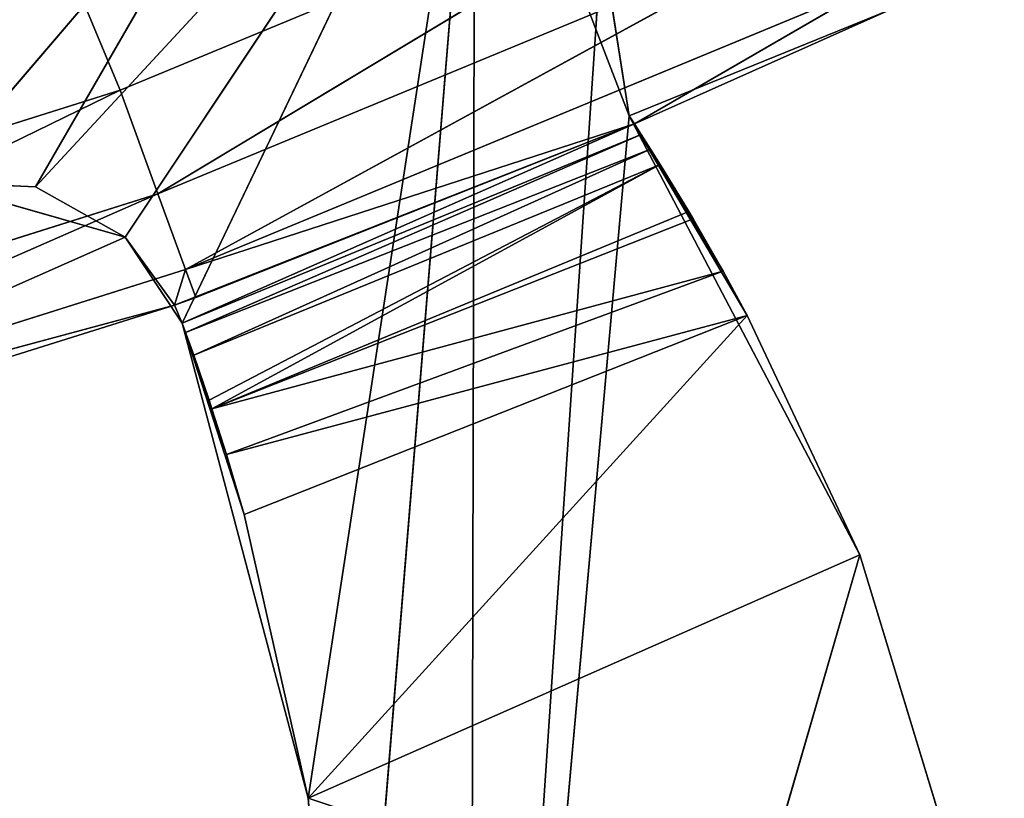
# Model space of a CAD drawing. Extents: x 0 to 110, y -110 to 0.
# Tile 214 of 256: x 67.54 to 72, y -93.92 to -90.39. Entities that reach past the tile are written whole.
import ezdxf

# ---------------------------------------------------------------- set-up
doc = ezdxf.new("R2010")
doc.units = 0
doc.header["$LTSCALE"] = 25.4
doc.layers.get('0').update_dxf_attribs({"color": 13, "linetype": 'CONTINUOUS'})

# ---------------------------------------------------------------- blocks, each defined once
blk = doc.blocks.new('REFLECTOR-LED-GU10-ES111-D')
at = {"color": 18}
for p, q in [((67.1471, 56, 91.1262), (68.6206, 56, 89.4017)), ((67.1471, 56, 91.1262), (68.6206, 56, 89.4017)), ((67.1471, 56, 91.1262), (67.6133, 56, 91.1462)), ((67.6133, 56, 91.1462), (67.1471, 46, 91.1262)), ((67.6133, 56, 91.1462), (67.1471, 46, 91.1262)), ((67.1471, 56, 91.1262), (67.6133, 56, 91.1462)), ((67.6133, 56, 91.1462), (68.6206, 56, 89.4017)), ((67.6133, 56, 91.1462), (68.6206, 56, 89.4017)), ((67.6133, 56, 91.1462), (69.6032, 56, 88.9963)), ((67.6133, 56, 91.1462), (69.6032, 56, 88.9963)), ((67.6133, 56, 91.1462), (68.0197, 56, 91.3756)), ((68.0197, 56, 91.3756), (67.6133, 46, 91.1462)), ((68.0197, 56, 91.3756), (67.6133, 46, 91.1462)), ((67.6133, 56, 91.1462), (68.0197, 56, 91.3756)), ((67.6133, 56, 91.1462), (67.6133, 46, 91.1462)), ((67.6133, 56, 91.1462), (67.6133, 46, 91.1462)), ((68.0197, 56, 91.3756), (69.6032, 56, 88.9963)), ((68.0197, 56, 91.3756), (69.6032, 56, 88.9963)), ((68.0197, 56, 91.3756), (68.2778, 56, 91.7644)), ((68.0197, 56, 91.3756), (68.2778, 56, 91.7644)), ((68.0197, 56, 91.3756), (68.2778, 53.4116, 91.7644)), ((68.0197, 56, 91.3756), (68.2778, 53.4116, 91.7644)), ((68.0197, 56, 91.3756), (68.2436, 53, 91.6825)), ((68.0197, 56, 91.3756), (68.2436, 53, 91.6825)), ((68.0197, 56, 91.3756), (68.0197, 46, 91.3756)), ((68.0197, 56, 91.3756), (68.0197, 46, 91.3756)), ((68.2778, 56, 91.7644), (69.6032, 56, 88.9963)), ((68.2778, 56, 91.7644), (68.849, 56, 93.9171)), ((68.2778, 56, 91.7644), (69.6032, 56, 88.9963)), ((68.2778, 53.4116, 91.7644), (68.2778, 56, 91.7644)), ((68.2778, 53.4116, 91.7644), (68.2778, 56, 91.7644)), ((68.2933, 53.5, 91.807), (68.2778, 56, 91.7644)), ((68.3298, 53.6532, 91.9095), (68.2778, 56, 91.7644)), ((68.2933, 53.5, 91.807), (68.2778, 56, 91.7644)), ((68.3298, 53.6532, 91.9095), (68.2778, 56, 91.7644)), ((68.3993, 53.8404, 92.1133), (68.2778, 56, 91.7644)), ((68.3993, 53.8404, 92.1133), (68.2778, 56, 91.7644)), ((68.4125, 53.866, 92.1531), (68.2778, 56, 91.7644)), ((68.2778, 56, 91.7644), (68.849, 56, 93.9171)), ((68.2778, 56, 91.7644), (68.5587, 54, 92.6319)), ((68.2778, 56, 91.7644), (68.5587, 54, 92.6319)), ((68.2778, 56, 91.7644), (68.4785, 53.9593, 92.3606)), ((68.2778, 56, 91.7644), (68.4785, 53.9593, 92.3606)), ((68.4125, 53.866, 92.1531), (68.2778, 56, 91.7644)), ((68.849, 56, 93.9171), (68.5587, 54, 92.6319)), ((68.849, 56, 93.9171), (68.5587, 54, 92.6319)), ((68.849, 56, 93.9171), (69.6032, 56, 88.9963)), ((68.849, 56, 93.9171), (69.6032, 56, 88.9963)), ((68.849, 56, 93.9171), (69.021, 56, 96.1376)), ((69.021, 56, 96.1376), (68.849, 54, 93.9171)), ((69.021, 56, 96.1376), (68.849, 54, 93.9171)), ((68.849, 56, 93.9171), (69.021, 56, 96.1376)), ((68.849, 56, 93.9171), (68.849, 54, 93.9171)), ((68.849, 56, 93.9171), (68.849, 54, 93.9171)), ((69.021, 56, 96.1376), (69.6032, 56, 88.9963)), ((69.021, 56, 96.1376), (69.6032, 56, 88.9963)), ((69.6032, 56, 88.9963), (69.5813, 56, 98.9013)), ((69.5813, 56, 98.9013), (70.1523, 56, 90.4329)), ((71.3489, 56, 92.8146), (69.5813, 56, 98.9013)), ((71.3489, 56, 92.8146), (69.5813, 56, 98.9013)), ((70.303, 56, 90.8255), (69.5813, 56, 98.9013)), ((70.303, 56, 90.8255), (69.5813, 56, 98.9013)), ((69.5813, 56, 98.9013), (70.1523, 56, 90.4329)), ((69.6032, 56, 88.9963), (69.5813, 56, 98.9013)), ((69.6032, 56, 88.9963), (70.1523, 56, 90.4329)), ((69.6032, 56, 88.9963), (70.1523, 56, 90.4329)), ((70.1523, 56, 90.4329), (70.1763, 56, 90.013)), ((70.303, 56, 90.8255), (70.1523, 56, 90.4329)), ((70.1763, 56, 90.013), (70.1523, 46, 90.4329)), ((70.1763, 56, 90.013), (70.1523, 46, 90.4329)), ((70.1523, 56, 90.4329), (70.1763, 56, 90.013)), ((70.1523, 56, 90.4329), (70.1523, 46, 90.4329)), ((70.1523, 56, 90.4329), (70.1523, 46, 90.4329)), ((70.1523, 56, 90.4329), (70.303, 46, 90.8255)), ((70.1523, 56, 90.4329), (70.303, 46, 90.8255)), ((70.303, 56, 90.8255), (70.1523, 56, 90.4329)), ((71.3489, 56, 92.8146), (70.303, 56, 90.8255)), ((70.8386, 54, 91.7306), (70.303, 56, 90.8255)), ((70.303, 56, 90.8255), (71.3489, 54, 92.8146)), ((70.8386, 54, 91.7306), (70.303, 56, 90.8255)), ((70.7288, 53.9736, 91.5295), (70.303, 56, 90.8255)), ((70.7288, 53.9736, 91.5295), (70.303, 56, 90.8255)), ((70.5926, 53.866, 91.2921), (70.303, 56, 90.8255)), ((70.5728, 53.8425, 91.2586), (70.303, 56, 90.8255)), ((70.5926, 53.866, 91.2921), (70.303, 56, 90.8255)), ((70.5728, 53.8425, 91.2586), (70.303, 56, 90.8255)), ((70.4432, 53.6186, 91.0454), (70.303, 56, 90.8255)), ((70.4432, 53.6186, 91.0454), (70.303, 56, 90.8255)), ((70.4001, 53.5001, 90.9765), (70.303, 56, 90.8255)), ((70.303, 46, 90.8255), (70.303, 56, 90.8255)), ((70.303, 56, 90.8255), (70.3268, 53, 90.8621)), ((70.303, 56, 90.8255), (70.3268, 53, 90.8621)), ((70.303, 56, 90.8255), (70.3572, 53.3277, 90.9091)), ((70.303, 56, 90.8255), (70.3572, 53.3277, 90.9091)), ((70.4001, 53.5001, 90.9765), (70.303, 56, 90.8255)), ((71.3489, 56, 92.8146), (70.303, 56, 90.8255)), ((70.303, 56, 90.8255), (71.3489, 54, 92.8146)), ((70.303, 46, 90.8255), (70.303, 56, 90.8255)), ((72.0031, 56, 94.9646), (71.3489, 56, 92.8146)), ((71.3489, 56, 92.8146), (71.3489, 54, 92.8146)), ((71.3489, 56, 92.8146), (71.3489, 54, 92.8146)), ((72.0031, 56, 94.9646), (71.3489, 56, 92.8146)), ((72.0031, 56, 94.9646), (71.3489, 54, 92.8146)), ((72.0031, 56, 94.9646), (71.3489, 54, 92.8146)), ((70.8386, 54, 91.7306), (68.4785, 53.9593, 92.3606)), ((70.8386, 54, 91.7306), (68.4785, 53.9593, 92.3606)), ((68.5587, 54, 92.6319), (68.4785, 53.9593, 92.3606)), ((68.5587, 54, 92.6319), (68.4785, 53.9593, 92.3606)), ((68.849, 54, 93.9171), (68.5587, 54, 92.6319)), ((68.5587, 54, 92.6319), (70.8386, 54, 91.7306)), ((68.5587, 54, 92.6319), (70.8386, 54, 91.7306)), ((68.849, 54, 93.9171), (68.5587, 54, 92.6319)), ((70.8386, 54, 91.7306), (68.849, 54, 93.9171)), ((71.3489, 54, 92.8146), (68.849, 54, 93.9171)), ((70.8386, 54, 91.7306), (68.849, 54, 93.9171)), ((71.3489, 54, 92.8146), (68.849, 54, 93.9171)), ((72.0031, 54, 94.9646), (68.849, 54, 93.9171)), ((72.0031, 54, 94.9646), (68.849, 54, 93.9171)), ((69.021, 54, 96.1376), (68.849, 54, 93.9171)), ((69.021, 54, 96.1376), (68.849, 54, 93.9171)), ((70.7288, 53.9736, 91.5295), (70.8386, 54, 91.7306)), ((70.7288, 53.9736, 91.5295), (70.8386, 54, 91.7306)), ((70.8386, 54, 91.7306), (71.3489, 54, 92.8146)), ((70.8386, 54, 91.7306), (71.3489, 54, 92.8146)), ((71.3489, 54, 92.8146), (72.0031, 54, 94.9646)), ((71.3489, 54, 92.8146), (72.0031, 54, 94.9646)), ((70.7288, 53.9736, 91.5295), (68.4125, 53.866, 92.1531)), ((70.7288, 53.9736, 91.5295), (68.4125, 53.866, 92.1531)), ((68.4785, 53.9593, 92.3606), (68.4125, 53.866, 92.1531)), ((68.4785, 53.9593, 92.3606), (68.4125, 53.866, 92.1531)), ((70.7288, 53.9736, 91.5295), (68.4785, 53.9593, 92.3606)), ((70.7288, 53.9736, 91.5295), (68.4785, 53.9593, 92.3606)), ((70.5926, 53.866, 91.2921), (70.7288, 53.9736, 91.5295)), ((70.5926, 53.866, 91.2921), (70.7288, 53.9736, 91.5295)), ((68.4125, 53.866, 92.1531), (68.3993, 53.8404, 92.1133)), ((68.4125, 53.866, 92.1531), (68.3993, 53.8404, 92.1133)), ((70.5728, 53.8425, 91.2586), (68.4125, 53.866, 92.1531)), ((68.4125, 53.866, 92.1531), (70.4432, 53.6186, 91.0454)), ((68.4125, 53.866, 92.1531), (70.4432, 53.6186, 91.0454)), ((70.5926, 53.866, 91.2921), (68.4125, 53.866, 92.1531)), ((70.5728, 53.8425, 91.2586), (68.4125, 53.866, 92.1531)), ((70.5926, 53.866, 91.2921), (68.4125, 53.866, 92.1531)), ((70.5728, 53.8425, 91.2586), (70.5926, 53.866, 91.2921)), ((70.5728, 53.8425, 91.2586), (70.5926, 53.866, 91.2921)), ((68.3993, 53.8404, 92.1133), (68.3298, 53.6532, 91.9095)), ((68.3993, 53.8404, 92.1133), (68.3298, 53.6532, 91.9095)), ((68.3993, 53.8404, 92.1133), (70.4432, 53.6186, 91.0454)), ((68.3993, 53.8404, 92.1133), (70.4432, 53.6186, 91.0454)), ((70.4432, 53.6186, 91.0454), (70.5728, 53.8425, 91.2586)), ((70.4432, 53.6186, 91.0454), (70.5728, 53.8425, 91.2586)), ((68.3298, 53.6532, 91.9095), (68.2933, 53.5, 91.807)), ((68.3298, 53.6532, 91.9095), (68.2933, 53.5, 91.807)), ((70.4001, 53.5001, 90.9765), (68.3298, 53.6532, 91.9095)), ((70.4001, 53.5001, 90.9765), (68.3298, 53.6532, 91.9095)), ((70.4432, 53.6186, 91.0454), (68.3298, 53.6532, 91.9095)), ((70.4432, 53.6186, 91.0454), (68.3298, 53.6532, 91.9095)), ((70.4001, 53.5001, 90.9765), (70.4432, 53.6186, 91.0454)), ((70.4001, 53.5001, 90.9765), (70.4432, 53.6186, 91.0454)), ((68.2933, 53.5, 91.807), (68.2778, 53.4116, 91.7644)), ((68.2933, 53.5, 91.807), (68.2778, 53.4116, 91.7644)), ((70.4001, 53.5001, 90.9765), (68.2933, 53.5, 91.807)), ((70.4001, 53.5001, 90.9765), (68.2933, 53.5, 91.807)), ((70.3572, 53.3277, 90.9091), (68.2933, 53.5, 91.807)), ((70.3572, 53.3277, 90.9091), (68.2933, 53.5, 91.807)), ((70.3572, 53.3277, 90.9091), (70.4001, 53.5001, 90.9765)), ((70.3572, 53.3277, 90.9091), (70.4001, 53.5001, 90.9765)), ((68.2778, 53.4116, 91.7644), (68.2436, 53, 91.6825)), ((68.2778, 53.4116, 91.7644), (68.2436, 53, 91.6825)), ((70.3268, 53, 90.8621), (68.2778, 53.4116, 91.7644)), ((70.3268, 53, 90.8621), (68.2778, 53.4116, 91.7644)), ((70.3572, 53.3277, 90.9091), (68.2778, 53.4116, 91.7644)), ((70.3572, 53.3277, 90.9091), (68.2778, 53.4116, 91.7644)), ((70.3268, 53, 90.8621), (70.3572, 53.3277, 90.9091)), ((70.3268, 53, 90.8621), (70.3572, 53.3277, 90.9091)), ((68.2436, 53, 91.6825), (68.0197, 46, 91.3756)), ((68.2436, 53, 91.6825), (68.0197, 46, 91.3756)), ((70.3268, 53, 90.8621), (68.2436, 53, 91.6825)), ((68.2436, 53, 91.6825), (68.3388, 46, 91.648)), ((68.2436, 53, 91.6825), (68.3388, 46, 91.648)), ((68.2436, 53, 91.6825), (68.2436, 46, 91.6825)), ((70.3268, 53, 90.8621), (68.2436, 53, 91.6825)), ((68.2436, 53, 91.6825), (68.2436, 46, 91.6825)), ((70.3268, 53, 90.8621), (68.3388, 46, 91.648)), ((70.3268, 53, 90.8621), (68.3388, 46, 91.648)), ((70.303, 46, 90.8255), (70.3268, 53, 90.8621)), ((70.303, 46, 90.8255), (70.3268, 53, 90.8621)), ((70.3268, 46, 90.8621), (70.3268, 53, 90.8621)), ((70.3268, 46, 90.8621), (70.3268, 53, 90.8621)), ((68.2436, 46, 91.6825), (65.0593, 45.5, 92.5417)), ((68.2436, 46, 91.6825), (65.0593, 45.5, 92.5417)), ((68.2436, 46, 91.6825), (65.0939, 46, 92.6711)), ((68.0197, 46, 91.3756), (65.0939, 46, 92.6711)), ((68.2436, 46, 91.6825), (65.0939, 46, 92.6711)), ((68.0197, 46, 91.3756), (65.0939, 46, 92.6711)), ((67.1471, 46, 91.1262), (67.6133, 46, 91.1462)), ((67.1471, 46, 91.1262), (67.6133, 46, 91.1462)), ((67.1471, 46, 91.1262), (68.0197, 46, 91.3756)), ((67.1471, 46, 91.1262), (68.0197, 46, 91.3756)), ((67.6133, 46, 91.1462), (68.0197, 46, 91.3756)), ((67.6133, 46, 91.1462), (68.0197, 46, 91.3756)), ((68.0197, 46, 91.3756), (68.2436, 46, 91.6825)), ((68.0197, 46, 91.3756), (68.2436, 46, 91.6825)), ((68.2436, 46, 91.6825), (68.3388, 46, 91.648)), ((68.2436, 46, 91.6825), (68.3388, 46, 91.648)), ((68.2436, 46, 91.6825), (68.293, 45.5, 91.5221)), ((68.2436, 46, 91.6825), (68.293, 45.5, 91.5221)), ((70.3268, 46, 90.8621), (68.293, 45.5, 91.5221)), ((68.3388, 46, 91.648), (68.293, 45.5, 91.5221)), ((70.3268, 46, 90.8621), (68.293, 45.5, 91.5221)), ((68.3388, 46, 91.648), (68.293, 45.5, 91.5221)), ((68.3388, 46, 91.648), (70.3268, 46, 90.8621)), ((68.3388, 46, 91.648), (70.3268, 46, 90.8621)), ((70.1523, 46, 90.4329), (70.1763, 46, 90.013)), ((70.303, 46, 90.8255), (70.1523, 46, 90.4329)), ((70.303, 46, 90.8255), (70.1523, 46, 90.4329)), ((70.1523, 46, 90.4329), (70.1763, 46, 90.013)), ((70.303, 46, 90.8255), (70.1763, 46, 90.013)), ((70.303, 46, 90.8255), (70.1763, 46, 90.013)), ((70.3268, 46, 90.8621), (70.303, 46, 90.8255)), ((70.3268, 46, 90.8621), (70.303, 46, 90.8255)), ((71.4821, 46, 90.346), (70.303, 46, 90.8255)), ((71.4821, 46, 90.346), (70.303, 46, 90.8255)), ((71.4821, 46, 90.346), (70.3268, 46, 90.8621)), ((70.3268, 46, 90.8621), (71.4255, 45.5, 90.2246)), ((70.3268, 46, 90.8621), (71.4255, 45.5, 90.2246)), ((71.4821, 46, 90.346), (70.3268, 46, 90.8621)), ((65.0593, 45.5, 92.5417), (68.293, 45.5, 91.5221)), ((68.1678, 45.134, 91.1782), (65.0593, 45.5, 92.5417)), ((68.1678, 45.134, 91.1782), (65.0593, 45.5, 92.5417)), ((65.0593, 45.5, 92.5417), (68.293, 45.5, 91.5221)), ((68.1678, 45.134, 91.1782), (68.293, 45.5, 91.5221)), ((68.1678, 45.134, 91.1782), (68.293, 45.5, 91.5221)), ((68.293, 45.5, 91.5221), (71.4255, 45.5, 90.2246)), ((71.2708, 45.134, 89.8929), (68.293, 45.5, 91.5221)), ((71.2708, 45.134, 89.8929), (68.293, 45.5, 91.5221)), ((68.293, 45.5, 91.5221), (71.4255, 45.5, 90.2246)), ((64.9645, 45.134, 92.1881), (68.1678, 45.134, 91.1782)), ((67.9968, 45, 90.7083), (64.9645, 45.134, 92.1881)), ((67.9968, 45, 90.7083), (64.9645, 45.134, 92.1881)), ((64.9645, 45.134, 92.1881), (68.1678, 45.134, 91.1782)), ((67.9968, 45, 90.7083), (68.1678, 45.134, 91.1782)), ((67.9968, 45, 90.7083), (68.1678, 45.134, 91.1782)), ((68.1678, 45.134, 91.1782), (71.2708, 45.134, 89.8929)), ((71.0595, 45, 89.4397), (68.1678, 45.134, 91.1782)), ((71.0595, 45, 89.4397), (68.1678, 45.134, 91.1782)), ((68.1678, 45.134, 91.1782), (71.2708, 45.134, 89.8929)), ((67.9968, 45, 90.7083), (62.9825, 45, 78.6913)), ((67.9968, 45, 90.7083), (62.9825, 45, 78.6913)), ((67.9968, 45, 90.7083), (64.8351, 45, 91.7052)), ((67.9968, 45, 90.7083), (64.8351, 45, 91.7052)), ((71.0595, 45, 89.4397), (67.9968, 45, 90.7083)), ((71.0595, 45, 89.4397), (67.9968, 45, 90.7083))]:
    blk.add_line(p, q, dxfattribs=at)
mesh = blk.add_polyface(dxfattribs=at)
corners = [(67.1471, 56, 91.1262), (68.6206, 56, 89.4017), (64.2015, 56, 90.8376)]
mesh.append_faces([[corners[k] for k in face] for face in [(0, 1, 2)]], dxfattribs={"color": 18})
mesh = blk.add_polyface(dxfattribs=at)
corners = [(68.6206, 47, 89.4017), (64.2015, 47, 90.8376), (64.2015, 56, 90.8376)]
mesh.append_faces([[corners[k] for k in face] for face in [(0, 1, 2)]], dxfattribs={"color": 18})
mesh = blk.add_polyface(dxfattribs=at)
corners = [(68.6206, 47, 89.4017), (64.2015, 56, 90.8376), (68.6206, 56, 89.4017)]
mesh.append_faces([[corners[k] for k in face] for face in [(0, 1, 2)]], dxfattribs={"color": 18})
mesh = blk.add_polyface(dxfattribs=at)
corners = [(67.6133, 56, 91.1462), (68.6206, 56, 89.4017), (67.1471, 56, 91.1262)]
mesh.append_faces([[corners[k] for k in face] for face in [(0, 1, 2)]], dxfattribs={"color": 18})
mesh = blk.add_polyface(dxfattribs=at)
corners = [(67.6133, 56, 91.1462), (67.1471, 46, 91.1262), (67.6133, 46, 91.1462)]
mesh.append_faces([[corners[k] for k in face] for face in [(0, 1, 2)]], dxfattribs={"color": 18})
mesh = blk.add_polyface(dxfattribs=at)
corners = [(67.6133, 56, 91.1462), (67.1471, 56, 91.1262), (67.1471, 46, 91.1262)]
mesh.append_faces([[corners[k] for k in face] for face in [(0, 1, 2)]], dxfattribs={"color": 18})
mesh = blk.add_polyface(dxfattribs=at)
corners = [(67.6133, 56, 91.1462), (69.6032, 56, 88.9963), (68.6206, 56, 89.4017)]
mesh.append_faces([[corners[k] for k in face] for face in [(0, 1, 2)]], dxfattribs={"color": 18})
mesh = blk.add_polyface(dxfattribs=at)
corners = [(68.0197, 56, 91.3756), (69.6032, 56, 88.9963), (67.6133, 56, 91.1462)]
mesh.append_faces([[corners[k] for k in face] for face in [(0, 1, 2)]], dxfattribs={"color": 18})
mesh = blk.add_polyface(dxfattribs=at)
corners = [(68.0197, 56, 91.3756), (67.6133, 46, 91.1462), (68.0197, 46, 91.3756)]
mesh.append_faces([[corners[k] for k in face] for face in [(0, 1, 2)]], dxfattribs={"color": 18})
mesh = blk.add_polyface(dxfattribs=at)
corners = [(68.0197, 56, 91.3756), (67.6133, 56, 91.1462), (67.6133, 46, 91.1462)]
mesh.append_faces([[corners[k] for k in face] for face in [(0, 1, 2)]], dxfattribs={"color": 18})
mesh = blk.add_polyface(dxfattribs=at)
corners = [(68.2778, 56, 91.7644), (69.6032, 56, 88.9963), (68.0197, 56, 91.3756)]
mesh.append_faces([[corners[k] for k in face] for face in [(0, 1, 2)]], dxfattribs={"color": 18})
mesh = blk.add_polyface(dxfattribs=at)
corners = [(68.0197, 56, 91.3756), (68.2778, 53.4116, 91.7644), (68.2778, 56, 91.7644)]
mesh.append_faces([[corners[k] for k in face] for face in [(0, 1, 2)]], dxfattribs={"color": 18})
mesh = blk.add_polyface(dxfattribs=at)
corners = [(68.0197, 56, 91.3756), (68.2436, 53, 91.6825), (68.2778, 53.4116, 91.7644)]
mesh.append_faces([[corners[k] for k in face] for face in [(0, 1, 2)]], dxfattribs={"color": 18})
mesh = blk.add_polyface(dxfattribs=at)
corners = [(68.0197, 56, 91.3756), (68.0197, 46, 91.3756), (68.2436, 53, 91.6825)]
mesh.append_faces([[corners[k] for k in face] for face in [(0, 1, 2)]], dxfattribs={"color": 18})
mesh = blk.add_polyface(dxfattribs=at)
corners = [(68.849, 56, 93.9171), (69.6032, 56, 88.9963), (68.2778, 56, 91.7644)]
mesh.append_faces([[corners[k] for k in face] for face in [(0, 1, 2)]], dxfattribs={"color": 18})
mesh = blk.add_polyface(dxfattribs=at)
corners = [(68.2778, 56, 91.7644), (68.2778, 53.4116, 91.7644), (68.2933, 53.5, 91.807)]
mesh.append_faces([[corners[k] for k in face] for face in [(0, 1, 2)]], dxfattribs={"color": 18})
mesh = blk.add_polyface(dxfattribs=at)
corners = [(68.2778, 56, 91.7644), (68.2933, 53.5, 91.807), (68.3298, 53.6532, 91.9095)]
mesh.append_faces([[corners[k] for k in face] for face in [(0, 1, 2)]], dxfattribs={"color": 18})
mesh = blk.add_polyface(dxfattribs=at)
corners = [(68.2778, 56, 91.7644), (68.3298, 53.6532, 91.9095), (68.3993, 53.8404, 92.1133)]
mesh.append_faces([[corners[k] for k in face] for face in [(0, 1, 2)]], dxfattribs={"color": 18})
mesh = blk.add_polyface(dxfattribs=at)
corners = [(68.2778, 56, 91.7644), (68.3993, 53.8404, 92.1133), (68.4125, 53.866, 92.1531)]
mesh.append_faces([[corners[k] for k in face] for face in [(0, 1, 2)]], dxfattribs={"color": 18})
mesh = blk.add_polyface(dxfattribs=at)
corners = [(68.2778, 56, 91.7644), (68.5587, 54, 92.6319), (68.849, 56, 93.9171)]
mesh.append_faces([[corners[k] for k in face] for face in [(0, 1, 2)]], dxfattribs={"color": 18})
mesh = blk.add_polyface(dxfattribs=at)
corners = [(68.2778, 56, 91.7644), (68.4785, 53.9593, 92.3606), (68.5587, 54, 92.6319)]
mesh.append_faces([[corners[k] for k in face] for face in [(0, 1, 2)]], dxfattribs={"color": 18})
mesh = blk.add_polyface(dxfattribs=at)
corners = [(68.2778, 56, 91.7644), (68.4125, 53.866, 92.1531), (68.4785, 53.9593, 92.3606)]
mesh.append_faces([[corners[k] for k in face] for face in [(0, 1, 2)]], dxfattribs={"color": 18})
mesh = blk.add_polyface(dxfattribs=at)
corners = [(68.849, 56, 93.9171), (68.5587, 54, 92.6319), (68.849, 54, 93.9171)]
mesh.append_faces([[corners[k] for k in face] for face in [(0, 1, 2)]], dxfattribs={"color": 18})
mesh = blk.add_polyface(dxfattribs=at)
corners = [(69.021, 56, 96.1376), (69.6032, 56, 88.9963), (68.849, 56, 93.9171)]
mesh.append_faces([[corners[k] for k in face] for face in [(0, 1, 2)]], dxfattribs={"color": 18})
mesh = blk.add_polyface(dxfattribs=at)
corners = [(69.021, 56, 96.1376), (68.849, 54, 93.9171), (69.021, 54, 96.1376)]
mesh.append_faces([[corners[k] for k in face] for face in [(0, 1, 2)]], dxfattribs={"color": 18})
mesh = blk.add_polyface(dxfattribs=at)
corners = [(68.849, 56, 93.9171), (68.849, 54, 93.9171), (69.021, 56, 96.1376)]
mesh.append_faces([[corners[k] for k in face] for face in [(0, 1, 2)]], dxfattribs={"color": 18})
mesh = blk.add_polyface(dxfattribs=at)
corners = [(69.5813, 56, 98.9013), (69.6032, 56, 88.9963), (69.021, 56, 96.1376)]
mesh.append_faces([[corners[k] for k in face] for face in [(0, 1, 2)]], dxfattribs={"color": 18})
mesh = blk.add_polyface(dxfattribs=at)
corners = [(69.5813, 56, 98.9013), (70.1523, 56, 90.4329), (69.6032, 56, 88.9963)]
mesh.append_faces([[corners[k] for k in face] for face in [(0, 1, 2)]], dxfattribs={"color": 18})
mesh = blk.add_polyface(dxfattribs=at)
corners = [(69.5813, 56, 98.9013), (72.0031, 56, 94.9646), (71.3489, 56, 92.8146)]
mesh.append_faces([[corners[k] for k in face] for face in [(0, 1, 2)]], dxfattribs={"color": 18})
mesh = blk.add_polyface(dxfattribs=at)
corners = [(69.5813, 56, 98.9013), (71.3489, 56, 92.8146), (70.303, 56, 90.8255)]
mesh.append_faces([[corners[k] for k in face] for face in [(0, 1, 2)]], dxfattribs={"color": 18})
mesh = blk.add_polyface(dxfattribs=at)
corners = [(69.5813, 56, 98.9013), (70.303, 56, 90.8255), (70.1523, 56, 90.4329)]
mesh.append_faces([[corners[k] for k in face] for face in [(0, 1, 2)]], dxfattribs={"color": 18})
mesh = blk.add_polyface(dxfattribs=at)
corners = [(70.1523, 56, 90.4329), (70.1763, 56, 90.013), (69.6032, 56, 88.9963)]
mesh.append_faces([[corners[k] for k in face] for face in [(0, 1, 2)]], dxfattribs={"color": 18})
mesh = blk.add_polyface(dxfattribs=at)
corners = [(70.1763, 56, 90.013), (70.1523, 46, 90.4329), (70.1763, 46, 90.013)]
mesh.append_faces([[corners[k] for k in face] for face in [(0, 1, 2)]], dxfattribs={"color": 18})
mesh = blk.add_polyface(dxfattribs=at)
corners = [(70.1523, 56, 90.4329), (70.1523, 46, 90.4329), (70.1763, 56, 90.013)]
mesh.append_faces([[corners[k] for k in face] for face in [(0, 1, 2)]], dxfattribs={"color": 18})
mesh = blk.add_polyface(dxfattribs=at)
corners = [(70.1523, 56, 90.4329), (70.303, 46, 90.8255), (70.1523, 46, 90.4329)]
mesh.append_faces([[corners[k] for k in face] for face in [(0, 1, 2)]], dxfattribs={"color": 18})
mesh = blk.add_polyface(dxfattribs=at)
corners = [(70.303, 56, 90.8255), (70.303, 46, 90.8255), (70.1523, 56, 90.4329)]
mesh.append_faces([[corners[k] for k in face] for face in [(0, 1, 2)]], dxfattribs={"color": 18})
mesh = blk.add_polyface(dxfattribs=at)
corners = [(70.303, 56, 90.8255), (71.3489, 54, 92.8146), (70.8386, 54, 91.7306)]
mesh.append_faces([[corners[k] for k in face] for face in [(0, 1, 2)]], dxfattribs={"color": 18})
mesh = blk.add_polyface(dxfattribs=at)
corners = [(70.303, 56, 90.8255), (70.8386, 54, 91.7306), (70.7288, 53.9736, 91.5295)]
mesh.append_faces([[corners[k] for k in face] for face in [(0, 1, 2)]], dxfattribs={"color": 18})
mesh = blk.add_polyface(dxfattribs=at)
corners = [(70.303, 56, 90.8255), (70.7288, 53.9736, 91.5295), (70.5926, 53.866, 91.2921)]
mesh.append_faces([[corners[k] for k in face] for face in [(0, 1, 2)]], dxfattribs={"color": 18})
mesh = blk.add_polyface(dxfattribs=at)
corners = [(70.303, 56, 90.8255), (70.5926, 53.866, 91.2921), (70.5728, 53.8425, 91.2586)]
mesh.append_faces([[corners[k] for k in face] for face in [(0, 1, 2)]], dxfattribs={"color": 18})
mesh = blk.add_polyface(dxfattribs=at)
corners = [(70.303, 56, 90.8255), (70.5728, 53.8425, 91.2586), (70.4432, 53.6186, 91.0454)]
mesh.append_faces([[corners[k] for k in face] for face in [(0, 1, 2)]], dxfattribs={"color": 18})
mesh = blk.add_polyface(dxfattribs=at)
corners = [(70.303, 56, 90.8255), (70.4432, 53.6186, 91.0454), (70.4001, 53.5001, 90.9765)]
mesh.append_faces([[corners[k] for k in face] for face in [(0, 1, 2)]], dxfattribs={"color": 18})
mesh = blk.add_polyface(dxfattribs=at)
corners = [(70.303, 56, 90.8255), (70.3268, 53, 90.8621), (70.303, 46, 90.8255)]
mesh.append_faces([[corners[k] for k in face] for face in [(0, 1, 2)]], dxfattribs={"color": 18})
mesh = blk.add_polyface(dxfattribs=at)
corners = [(70.303, 56, 90.8255), (70.3572, 53.3277, 90.9091), (70.3268, 53, 90.8621)]
mesh.append_faces([[corners[k] for k in face] for face in [(0, 1, 2)]], dxfattribs={"color": 18})
mesh = blk.add_polyface(dxfattribs=at)
corners = [(70.303, 56, 90.8255), (70.4001, 53.5001, 90.9765), (70.3572, 53.3277, 90.9091)]
mesh.append_faces([[corners[k] for k in face] for face in [(0, 1, 2)]], dxfattribs={"color": 18})
mesh = blk.add_polyface(dxfattribs=at)
corners = [(71.3489, 56, 92.8146), (71.3489, 54, 92.8146), (70.303, 56, 90.8255)]
mesh.append_faces([[corners[k] for k in face] for face in [(0, 1, 2)]], dxfattribs={"color": 18})
mesh = blk.add_polyface(dxfattribs=at)
corners = [(72.0031, 56, 94.9646), (71.3489, 54, 92.8146), (71.3489, 56, 92.8146)]
mesh.append_faces([[corners[k] for k in face] for face in [(0, 1, 2)]], dxfattribs={"color": 18})
mesh = blk.add_polyface(dxfattribs=at)
corners = [(72.0031, 56, 94.9646), (72.0031, 54, 94.9646), (71.3489, 54, 92.8146)]
mesh.append_faces([[corners[k] for k in face] for face in [(0, 1, 2)]], dxfattribs={"color": 18})
mesh = blk.add_polyface(dxfattribs=at)
corners = [(68.4785, 53.9593, 92.3606), (70.7288, 53.9736, 91.5295), (70.8386, 54, 91.7306)]
mesh.append_faces([[corners[k] for k in face] for face in [(0, 1, 2)]], dxfattribs={"color": 18})
mesh = blk.add_polyface(dxfattribs=at)
corners = [(68.5587, 54, 92.6319), (68.4785, 53.9593, 92.3606), (70.8386, 54, 91.7306)]
mesh.append_faces([[corners[k] for k in face] for face in [(0, 1, 2)]], dxfattribs={"color": 18})
mesh = blk.add_polyface(dxfattribs=at)
corners = [(68.849, 54, 93.9171), (68.5587, 54, 92.6319), (70.8386, 54, 91.7306)]
mesh.append_faces([[corners[k] for k in face] for face in [(0, 1, 2)]], dxfattribs={"color": 18})
mesh = blk.add_polyface(dxfattribs=at)
corners = [(68.849, 54, 93.9171), (70.8386, 54, 91.7306), (71.3489, 54, 92.8146)]
mesh.append_faces([[corners[k] for k in face] for face in [(0, 1, 2)]], dxfattribs={"color": 18})
mesh = blk.add_polyface(dxfattribs=at)
corners = [(72.0031, 54, 94.9646), (68.849, 54, 93.9171), (71.3489, 54, 92.8146)]
mesh.append_faces([[corners[k] for k in face] for face in [(0, 1, 2)]], dxfattribs={"color": 18})
mesh = blk.add_polyface(dxfattribs=at)
corners = [(69.021, 54, 96.1376), (68.849, 54, 93.9171), (72.0031, 54, 94.9646)]
mesh.append_faces([[corners[k] for k in face] for face in [(0, 1, 2)]], dxfattribs={"color": 18})
mesh = blk.add_polyface(dxfattribs=at)
corners = [(68.4125, 53.866, 92.1531), (70.5926, 53.866, 91.2921), (70.7288, 53.9736, 91.5295)]
mesh.append_faces([[corners[k] for k in face] for face in [(0, 1, 2)]], dxfattribs={"color": 18})
mesh = blk.add_polyface(dxfattribs=at)
corners = [(68.4785, 53.9593, 92.3606), (68.4125, 53.866, 92.1531), (70.7288, 53.9736, 91.5295)]
mesh.append_faces([[corners[k] for k in face] for face in [(0, 1, 2)]], dxfattribs={"color": 18})
mesh = blk.add_polyface(dxfattribs=at)
corners = [(68.4125, 53.866, 92.1531), (68.3993, 53.8404, 92.1133), (70.4432, 53.6186, 91.0454)]
mesh.append_faces([[corners[k] for k in face] for face in [(0, 1, 2)]], dxfattribs={"color": 18})
mesh = blk.add_polyface(dxfattribs=at)
corners = [(68.4125, 53.866, 92.1531), (70.4432, 53.6186, 91.0454), (70.5728, 53.8425, 91.2586)]
mesh.append_faces([[corners[k] for k in face] for face in [(0, 1, 2)]], dxfattribs={"color": 18})
mesh = blk.add_polyface(dxfattribs=at)
corners = [(68.4125, 53.866, 92.1531), (70.5728, 53.8425, 91.2586), (70.5926, 53.866, 91.2921)]
mesh.append_faces([[corners[k] for k in face] for face in [(0, 1, 2)]], dxfattribs={"color": 18})
mesh = blk.add_polyface(dxfattribs=at)
corners = [(68.3993, 53.8404, 92.1133), (68.3298, 53.6532, 91.9095), (70.4432, 53.6186, 91.0454)]
mesh.append_faces([[corners[k] for k in face] for face in [(0, 1, 2)]], dxfattribs={"color": 18})
mesh = blk.add_polyface(dxfattribs=at)
corners = [(70.4001, 53.5001, 90.9765), (68.3298, 53.6532, 91.9095), (68.2933, 53.5, 91.807)]
mesh.append_faces([[corners[k] for k in face] for face in [(0, 1, 2)]], dxfattribs={"color": 18})
mesh = blk.add_polyface(dxfattribs=at)
corners = [(70.4432, 53.6186, 91.0454), (68.3298, 53.6532, 91.9095), (70.4001, 53.5001, 90.9765)]
mesh.append_faces([[corners[k] for k in face] for face in [(0, 1, 2)]], dxfattribs={"color": 18})
mesh = blk.add_polyface(dxfattribs=at)
corners = [(70.3572, 53.3277, 90.9091), (68.2933, 53.5, 91.807), (68.2778, 53.4116, 91.7644)]
mesh.append_faces([[corners[k] for k in face] for face in [(0, 1, 2)]], dxfattribs={"color": 18})
mesh = blk.add_polyface(dxfattribs=at)
corners = [(70.4001, 53.5001, 90.9765), (68.2933, 53.5, 91.807), (70.3572, 53.3277, 90.9091)]
mesh.append_faces([[corners[k] for k in face] for face in [(0, 1, 2)]], dxfattribs={"color": 18})
mesh = blk.add_polyface(dxfattribs=at)
corners = [(70.3268, 53, 90.8621), (68.2778, 53.4116, 91.7644), (68.2436, 53, 91.6825)]
mesh.append_faces([[corners[k] for k in face] for face in [(0, 1, 2)]], dxfattribs={"color": 18})
mesh = blk.add_polyface(dxfattribs=at)
corners = [(70.3572, 53.3277, 90.9091), (68.2778, 53.4116, 91.7644), (70.3268, 53, 90.8621)]
mesh.append_faces([[corners[k] for k in face] for face in [(0, 1, 2)]], dxfattribs={"color": 18})
mesh = blk.add_polyface(dxfattribs=at)
corners = [(68.2436, 53, 91.6825), (68.0197, 46, 91.3756), (68.2436, 46, 91.6825)]
mesh.append_faces([[corners[k] for k in face] for face in [(0, 1, 2)]], dxfattribs={"color": 18})
mesh = blk.add_polyface(dxfattribs=at)
corners = [(70.3268, 53, 90.8621), (68.2436, 53, 91.6825), (68.3388, 46, 91.648)]
mesh.append_faces([[corners[k] for k in face] for face in [(0, 1, 2)]], dxfattribs={"color": 18})
mesh = blk.add_polyface(dxfattribs=at)
corners = [(68.3388, 46, 91.648), (68.2436, 53, 91.6825), (68.2436, 46, 91.6825)]
mesh.append_faces([[corners[k] for k in face] for face in [(0, 1, 2)]], dxfattribs={"color": 18})
mesh = blk.add_polyface(dxfattribs=at)
corners = [(70.3268, 53, 90.8621), (68.3388, 46, 91.648), (70.3268, 46, 90.8621)]
mesh.append_faces([[corners[k] for k in face] for face in [(0, 1, 2)]], dxfattribs={"color": 18})
mesh = blk.add_polyface(dxfattribs=at)
corners = [(70.3268, 53, 90.8621), (70.3268, 46, 90.8621), (70.303, 46, 90.8255)]
mesh.append_faces([[corners[k] for k in face] for face in [(0, 1, 2)]], dxfattribs={"color": 18})
mesh = blk.add_polyface(dxfattribs=at)
corners = [(64.2015, 47, 90.8376), (68.6206, 47, 89.4017), (55, 47, 55)]
mesh.append_faces([[corners[k] for k in face] for face in [(0, 1, 2)]], dxfattribs={"color": 18})
mesh = blk.add_polyface(dxfattribs=at)
corners = [(68.293, 45.5, 91.5221), (68.2436, 46, 91.6825), (65.0593, 45.5, 92.5417)]
mesh.append_faces([[corners[k] for k in face] for face in [(0, 1, 2)]], dxfattribs={"color": 18})
mesh = blk.add_polyface(dxfattribs=at)
corners = [(68.2436, 46, 91.6825), (65.0939, 46, 92.6711), (65.0593, 45.5, 92.5417)]
mesh.append_faces([[corners[k] for k in face] for face in [(0, 1, 2)]], dxfattribs={"color": 18})
mesh = blk.add_polyface(dxfattribs=at)
corners = [(65.0939, 46, 92.6711), (68.2436, 46, 91.6825), (68.0197, 46, 91.3756)]
mesh.append_faces([[corners[k] for k in face] for face in [(0, 1, 2)]], dxfattribs={"color": 18})
mesh = blk.add_polyface(dxfattribs=at)
corners = [(65.0939, 46, 92.6711), (68.0197, 46, 91.3756), (67.1471, 46, 91.1262)]
mesh.append_faces([[corners[k] for k in face] for face in [(0, 1, 2)]], dxfattribs={"color": 18})
mesh = blk.add_polyface(dxfattribs=at)
corners = [(68.0197, 46, 91.3756), (67.6133, 46, 91.1462), (67.1471, 46, 91.1262)]
mesh.append_faces([[corners[k] for k in face] for face in [(0, 1, 2)]], dxfattribs={"color": 18})
mesh = blk.add_polyface(dxfattribs=at)
corners = [(68.3388, 46, 91.648), (68.2436, 46, 91.6825), (68.293, 45.5, 91.5221)]
mesh.append_faces([[corners[k] for k in face] for face in [(0, 1, 2)]], dxfattribs={"color": 18})
mesh = blk.add_polyface(dxfattribs=at)
corners = [(71.4255, 45.5, 90.2246), (70.3268, 46, 90.8621), (68.293, 45.5, 91.5221)]
mesh.append_faces([[corners[k] for k in face] for face in [(0, 1, 2)]], dxfattribs={"color": 18})
mesh = blk.add_polyface(dxfattribs=at)
corners = [(70.3268, 46, 90.8621), (68.3388, 46, 91.648), (68.293, 45.5, 91.5221)]
mesh.append_faces([[corners[k] for k in face] for face in [(0, 1, 2)]], dxfattribs={"color": 18})
mesh = blk.add_polyface(dxfattribs=at)
corners = [(70.303, 46, 90.8255), (70.1763, 46, 90.013), (70.1523, 46, 90.4329)]
mesh.append_faces([[corners[k] for k in face] for face in [(0, 1, 2)]], dxfattribs={"color": 18})
mesh = blk.add_polyface(dxfattribs=at)
corners = [(70.303, 46, 90.8255), (71.4821, 46, 90.346), (70.1763, 46, 90.013)]
mesh.append_faces([[corners[k] for k in face] for face in [(0, 1, 2)]], dxfattribs={"color": 18})
mesh = blk.add_polyface(dxfattribs=at)
corners = [(70.3268, 46, 90.8621), (71.4821, 46, 90.346), (70.303, 46, 90.8255)]
mesh.append_faces([[corners[k] for k in face] for face in [(0, 1, 2)]], dxfattribs={"color": 18})
mesh = blk.add_polyface(dxfattribs=at)
corners = [(71.4821, 46, 90.346), (70.3268, 46, 90.8621), (71.4255, 45.5, 90.2246)]
mesh.append_faces([[corners[k] for k in face] for face in [(0, 1, 2)]], dxfattribs={"color": 18})
mesh = blk.add_polyface(dxfattribs=at)
corners = [(65.0593, 45.5, 92.5417), (64.9645, 45.134, 92.1881), (68.1678, 45.134, 91.1782)]
mesh.append_faces([[corners[k] for k in face] for face in [(0, 1, 2)]], dxfattribs={"color": 18})
mesh = blk.add_polyface(dxfattribs=at)
corners = [(65.0593, 45.5, 92.5417), (68.1678, 45.134, 91.1782), (68.293, 45.5, 91.5221)]
mesh.append_faces([[corners[k] for k in face] for face in [(0, 1, 2)]], dxfattribs={"color": 18})
mesh = blk.add_polyface(dxfattribs=at)
corners = [(68.293, 45.5, 91.5221), (68.1678, 45.134, 91.1782), (71.2708, 45.134, 89.8929)]
mesh.append_faces([[corners[k] for k in face] for face in [(0, 1, 2)]], dxfattribs={"color": 18})
mesh = blk.add_polyface(dxfattribs=at)
corners = [(68.293, 45.5, 91.5221), (71.2708, 45.134, 89.8929), (71.4255, 45.5, 90.2246)]
mesh.append_faces([[corners[k] for k in face] for face in [(0, 1, 2)]], dxfattribs={"color": 18})
mesh = blk.add_polyface(dxfattribs=at)
corners = [(64.9645, 45.134, 92.1881), (64.8351, 45, 91.7052), (67.9968, 45, 90.7083)]
mesh.append_faces([[corners[k] for k in face] for face in [(0, 1, 2)]], dxfattribs={"color": 18})
mesh = blk.add_polyface(dxfattribs=at)
corners = [(64.9645, 45.134, 92.1881), (67.9968, 45, 90.7083), (68.1678, 45.134, 91.1782)]
mesh.append_faces([[corners[k] for k in face] for face in [(0, 1, 2)]], dxfattribs={"color": 18})
mesh = blk.add_polyface(dxfattribs=at)
corners = [(68.1678, 45.134, 91.1782), (67.9968, 45, 90.7083), (71.0595, 45, 89.4397)]
mesh.append_faces([[corners[k] for k in face] for face in [(0, 1, 2)]], dxfattribs={"color": 18})
mesh = blk.add_polyface(dxfattribs=at)
corners = [(68.1678, 45.134, 91.1782), (71.0595, 45, 89.4397), (71.2708, 45.134, 89.8929)]
mesh.append_faces([[corners[k] for k in face] for face in [(0, 1, 2)]], dxfattribs={"color": 18})
mesh = blk.add_polyface(dxfattribs=at)
corners = [(67.9968, 45, 90.7083), (62.9825, 45, 78.6913), (71.0595, 45, 89.4397)]
mesh.append_faces([[corners[k] for k in face] for face in [(0, 1, 2)]], dxfattribs={"color": 18})
mesh = blk.add_polyface(dxfattribs=at)
corners = [(64.8351, 45, 91.7052), (62.9825, 45, 78.6913), (67.9968, 45, 90.7083)]
mesh.append_faces([[corners[k] for k in face] for face in [(0, 1, 2)]], dxfattribs={"color": 18})

msp = doc.modelspace()

# ---------------------------------------------------------------- block references
at = {"color": 0, "extrusion": (0, -1, -3.82857e-16)}
msp.add_blockref('REFLECTOR-LED-GU10-ES111-D', (0, 0), dxfattribs=at)

doc.saveas('drawing.dxf')
